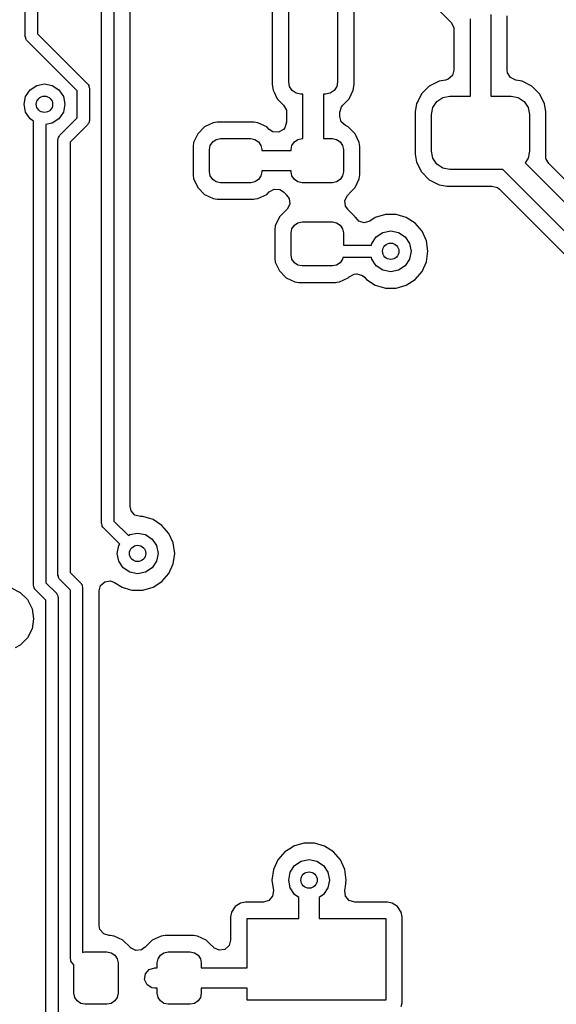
# Model space of a CAD drawing. Extents: x 0.4 to 10.6, y -8.1 to -0.4.
# Tile 29 of 42: x 6.805 to 7.064, y -2.631 to -2.156. Entities that reach past the tile are written whole.
import ezdxf

# ---------------------------------------------------------------- set-up
doc = ezdxf.new("R2010")
doc.units = 0
doc.header["$MEASUREMENT"] = 0
doc.layers.add('BLACK', color=7, linetype='CONTINUOUS')

msp = doc.modelspace()

# ---------------------------------------------------------------- linework, layer by layer
at = {"layer": 'BLACK', "linetype": 'CONTINUOUS'}
for p, q in [((6.84487, -2.39901), (6.84487, -2.04981)), ((6.85078, -2.05103), (6.85078, -2.39778)), ((6.85867, -2.23088), (6.85867, -2.05633)), ((6.80807, -2.16411), (6.80807, -2.06188)), ((6.81398, -2.0631), (6.81398, -2.16289)), ((6.97133, -2.11543), (7.01331, -2.15742)), ((6.92715, -2.13845), (6.92715, -2.18733)), ((6.93504, -2.18602), (6.93504, -2.13976)), ((6.95866, -2.13976), (6.95866, -2.18602)), ((6.96656, -2.18733), (6.96656, -2.13845)), ((7.03248, -2.15354), (7.03248, -2.19291)), ((7.04037, -2.16892), (7.04037, -2.15421)), ((7.01331, -2.15742), (7.01463, -2.15984)), ((7.01463, -2.15984), (7.01474, -2.16087)), ((7.02264, -2.19291), (7.02264, -2.15558)), ((6.80829, -2.16472), (6.80807, -2.16411)), ((6.81398, -2.16289), (6.8381, -2.18702)), ((7.01474, -2.16087), (7.01474, -2.18033)), ((6.80835, -2.16536), (6.80829, -2.16472)), ((6.80872, -2.16589), (6.80835, -2.16536)), ((6.80876, -2.16601), (6.80872, -2.16589)), ((6.80883, -2.16605), (6.80876, -2.16601)), ((6.80894, -2.1662), (6.80883, -2.16605)), ((6.83306, -2.19033), (6.80894, -2.1662)), ((7.04037, -2.18033), (7.04037, -2.16892)), ((7.01397, -2.18297), (7.01189, -2.18477)), ((7.01474, -2.18033), (7.01397, -2.18297)), ((7.04055, -2.18164), (7.04037, -2.18033)), ((7.04201, -2.18398), (7.04055, -2.18164)), ((6.81036, -2.18989), (6.81355, -2.18776)), ((6.81355, -2.18776), (6.81731, -2.18701)), ((6.81731, -2.18701), (6.82108, -2.18776)), ((6.82108, -2.18776), (6.82427, -2.18989)), ((6.8381, -2.18702), (6.83821, -2.18717)), ((6.83821, -2.18717), (6.83828, -2.18721)), ((6.83828, -2.18721), (6.83832, -2.18733)), ((6.83832, -2.18733), (6.83869, -2.18786)), ((6.83869, -2.18786), (6.83875, -2.1885)), ((6.92715, -2.18733), (6.92754, -2.19002)), ((6.93549, -2.18828), (6.93504, -2.18602)), ((6.93677, -2.1902), (6.93549, -2.18828)), ((6.95821, -2.18828), (6.95693, -2.1902)), ((6.95866, -2.18602), (6.95821, -2.18828)), ((6.96616, -2.19002), (6.96656, -2.18733)), ((7.00283, -2.18805), (6.99907, -2.1918)), ((7.00755, -2.18564), (7.00283, -2.18805)), ((7.00283, -2.18805), (7.00283, -2.18805)), ((7.01063, -2.18515), (7.00755, -2.18564)), ((7.01189, -2.18477), (7.01063, -2.18515)), ((7.04449, -2.18515), (7.04201, -2.18398)), ((7.04756, -2.18564), (7.04449, -2.18515)), ((7.05229, -2.18805), (7.04756, -2.18564)), ((7.04756, -2.18564), (7.04756, -2.18564)), ((7.04756, -2.18564), (7.04756, -2.18564)), ((7.05604, -2.1918), (7.05229, -2.18805)), ((7.05229, -2.18805), (7.05229, -2.18805)), ((7.05229, -2.18805), (7.05229, -2.18805)), ((6.80747, -2.19685), (6.80822, -2.19308)), ((6.80822, -2.19308), (6.81036, -2.18989)), ((6.82427, -2.18989), (6.82641, -2.19308)), ((6.82641, -2.19308), (6.82716, -2.19685)), ((6.83306, -2.20337), (6.83306, -2.19033)), ((6.83875, -2.1885), (6.83897, -2.1891)), ((6.83897, -2.1891), (6.83897, -2.2046)), ((6.92754, -2.19002), (6.92803, -2.19103)), ((6.92803, -2.19103), (6.92956, -2.19415)), ((6.93868, -2.19148), (6.93677, -2.1902)), ((6.94094, -2.19193), (6.93868, -2.19148)), ((6.94193, -2.19193), (6.94094, -2.19193)), ((6.94193, -2.21339), (6.94193, -2.19193)), ((6.95276, -2.19193), (6.95177, -2.19193)), ((6.95177, -2.19193), (6.95177, -2.21339)), ((6.95502, -2.19148), (6.95276, -2.19193)), ((6.95693, -2.1902), (6.95502, -2.19148)), ((6.96414, -2.19415), (6.96616, -2.19002)), ((6.99907, -2.1918), (6.99739, -2.1951)), ((6.99907, -2.1918), (6.99907, -2.1918)), ((6.99907, -2.1918), (6.99907, -2.1918)), ((6.99907, -2.1918), (6.99907, -2.1918)), ((7.00941, -2.19359), (7.0128, -2.19291)), ((7.0128, -2.19291), (7.02264, -2.19291)), ((7.03248, -2.19291), (7.04232, -2.19291)), ((7.04232, -2.19291), (7.04571, -2.19359)), ((7.05845, -2.19653), (7.05604, -2.1918)), ((7.05604, -2.1918), (7.05604, -2.1918)), ((7.05604, -2.1918), (7.05604, -2.1918)), ((6.80822, -2.20062), (6.80747, -2.19685)), ((6.82716, -2.19685), (6.82641, -2.20062)), ((6.92956, -2.19415), (6.93261, -2.1972)), ((6.93261, -2.1972), (6.93392, -2.19961)), ((6.96044, -2.19801), (6.9611, -2.1972)), ((6.9611, -2.1972), (6.96414, -2.19415)), ((6.99666, -2.19653), (6.99604, -2.20045)), ((6.99739, -2.1951), (6.99666, -2.19653)), ((7.00461, -2.19838), (7.00653, -2.19551)), ((7.00653, -2.19551), (7.00941, -2.19359)), ((7.04571, -2.19359), (7.04859, -2.19551)), ((7.04859, -2.19551), (7.05051, -2.19838)), ((7.05907, -2.20045), (7.05845, -2.19653)), ((7.05845, -2.19653), (7.05845, -2.19653)), ((7.05845, -2.19653), (7.05845, -2.19653)), ((6.81036, -2.20381), (6.80822, -2.20062)), ((6.82641, -2.20062), (6.82427, -2.20381)), ((6.93392, -2.19961), (6.93404, -2.20065)), ((6.93404, -2.20065), (6.93404, -2.2055)), ((6.95967, -2.20065), (6.96044, -2.19801)), ((6.95967, -2.20268), (6.95967, -2.20065)), ((6.99604, -2.20045), (6.99604, -2.22081)), ((7.00394, -2.20177), (7.00461, -2.19838)), ((7.00394, -2.21949), (7.00394, -2.20177)), ((7.05051, -2.19838), (7.05118, -2.20177)), ((7.05118, -2.20177), (7.05118, -2.21949)), ((7.05907, -2.22081), (7.05907, -2.20045)), ((7.05907, -2.20045), (7.05907, -2.20045)), ((7.05907, -2.20045), (7.05907, -2.20045)), ((6.81201, -2.20491), (6.81036, -2.20381)), ((6.81201, -2.4287), (6.81201, -2.20491)), ((6.82108, -2.20594), (6.81791, -2.20657)), ((6.81791, -2.20657), (6.81791, -2.42748)), ((6.82427, -2.20381), (6.82108, -2.20594)), ((6.82468, -2.21175), (6.83306, -2.20337)), ((6.8381, -2.20668), (6.82972, -2.21506)), ((6.83838, -2.2061), (6.8381, -2.20668)), ((6.83879, -2.20561), (6.83838, -2.2061)), ((6.8389, -2.20497), (6.83879, -2.20561)), ((6.83896, -2.20485), (6.8389, -2.20497)), ((6.83897, -2.2046), (6.83894, -2.20478)), ((6.83894, -2.20478), (6.83896, -2.20485)), ((6.89869, -2.20575), (6.89447, -2.20771)), ((6.90062, -2.20549), (6.89869, -2.20575)), ((6.91828, -2.20549), (6.90062, -2.20549)), ((6.90062, -2.20549), (6.90062, -2.20549)), ((6.9202, -2.20575), (6.91828, -2.20549)), ((6.91828, -2.20549), (6.91828, -2.20549)), ((6.92337, -2.20722), (6.9202, -2.20575)), ((6.9202, -2.20575), (6.9202, -2.20575)), ((6.9202, -2.20575), (6.9202, -2.20575)), ((6.92443, -2.20771), (6.92337, -2.20722)), ((6.93404, -2.2055), (6.93326, -2.20814)), ((6.96042, -2.20528), (6.95967, -2.20268)), ((6.96248, -2.2071), (6.96042, -2.20528)), ((6.9638, -2.20771), (6.96248, -2.2071)), ((6.82441, -2.21234), (6.82468, -2.21175)), ((6.89118, -2.21101), (6.88921, -2.21523)), ((6.89447, -2.20771), (6.89118, -2.21101)), ((6.92568, -2.20897), (6.92443, -2.20771)), ((6.92743, -2.21009), (6.92568, -2.20897)), ((6.93017, -2.21029), (6.92743, -2.21009)), ((6.93259, -2.20897), (6.93017, -2.21029)), ((6.93261, -2.20895), (6.93259, -2.20897)), ((6.93326, -2.20814), (6.93261, -2.20895)), ((6.96709, -2.21101), (6.9638, -2.20771)), ((6.9638, -2.20771), (6.9638, -2.20771)), ((6.96906, -2.21523), (6.96709, -2.21101)), ((6.82382, -2.21384), (6.82385, -2.21366)), ((6.82382, -2.42381), (6.82382, -2.21384)), ((6.82383, -2.21358), (6.82388, -2.21347)), ((6.82385, -2.21366), (6.82383, -2.21358)), ((6.82388, -2.21347), (6.824, -2.21283)), ((6.824, -2.21283), (6.82441, -2.21234)), ((6.82972, -2.21506), (6.82972, -2.42259)), ((6.88921, -2.21523), (6.88896, -2.21715)), ((6.89685, -2.2187), (6.89725, -2.21667)), ((6.89725, -2.21667), (6.89841, -2.21494)), ((6.89841, -2.21494), (6.90013, -2.21379)), ((6.90013, -2.21379), (6.90217, -2.21339)), ((6.90217, -2.21339), (6.91673, -2.21339)), ((6.91673, -2.21339), (6.91877, -2.21379)), ((6.91877, -2.21379), (6.92049, -2.21494)), ((6.92049, -2.21494), (6.92164, -2.21667)), ((6.92164, -2.21667), (6.92205, -2.2187)), ((6.93622, -2.2187), (6.93663, -2.21667)), ((6.93663, -2.21667), (6.93778, -2.21494)), ((6.93778, -2.21494), (6.9395, -2.21379)), ((6.9395, -2.21379), (6.94154, -2.21339)), ((6.94154, -2.21339), (6.94193, -2.21339)), ((6.95177, -2.21339), (6.9561, -2.21339)), ((6.9561, -2.21339), (6.95814, -2.21379)), ((6.95814, -2.21379), (6.95986, -2.21494)), ((6.95986, -2.21494), (6.96101, -2.21667)), ((6.96101, -2.21667), (6.96142, -2.2187)), ((6.96931, -2.21715), (6.96906, -2.21523)), ((6.88896, -2.21715), (6.88896, -2.23088)), ((6.89685, -2.22933), (6.89685, -2.2187)), ((6.92205, -2.2187), (6.92205, -2.21909)), ((6.92205, -2.21909), (6.93622, -2.21909)), ((6.93622, -2.21909), (6.93622, -2.2187)), ((6.96142, -2.2187), (6.96142, -2.22933)), ((6.96931, -2.23088), (6.96931, -2.21715)), ((6.99604, -2.22081), (6.99666, -2.22473)), ((7.00461, -2.22288), (7.00394, -2.21949)), ((7.05118, -2.21949), (7.05051, -2.22288)), ((7.05902, -2.22113), (7.05907, -2.22081)), ((7.05908, -2.22293), (7.05902, -2.22113)), ((6.99666, -2.22473), (6.99666, -2.22473)), ((6.99666, -2.22473), (6.99666, -2.22473)), ((6.99666, -2.22473), (6.99907, -2.22946)), ((7.00653, -2.22575), (7.00461, -2.22288)), ((7.00941, -2.22767), (7.00653, -2.22575)), ((7.05051, -2.22288), (7.04901, -2.22512)), ((7.04901, -2.22512), (7.15309, -2.3292)), ((7.06039, -2.22534), (7.05908, -2.22293)), ((7.1582, -2.32314), (7.06039, -2.22534)), ((6.85867, -2.39077), (6.85867, -2.23088)), ((6.88896, -2.23088), (6.88921, -2.2328)), ((6.89725, -2.23136), (6.89685, -2.22933)), ((6.92205, -2.22933), (6.92164, -2.23136)), ((6.93622, -2.22894), (6.92205, -2.22894)), ((6.92205, -2.22894), (6.92205, -2.22933)), ((6.93622, -2.22933), (6.93622, -2.22894)), ((6.93663, -2.23136), (6.93622, -2.22933)), ((6.96142, -2.22933), (6.96101, -2.23136)), ((6.96906, -2.2328), (6.96931, -2.23088)), ((6.99907, -2.22946), (6.99907, -2.22946)), ((6.99907, -2.22946), (6.99907, -2.22946)), ((6.99907, -2.22946), (7.00283, -2.23321)), ((7.0128, -2.22835), (7.00941, -2.22767)), ((7.03832, -2.22835), (7.0128, -2.22835)), ((7.14469, -2.33472), (7.03832, -2.22835)), ((6.88921, -2.2328), (6.8899, -2.23427)), ((6.8899, -2.23427), (6.89118, -2.23702)), ((6.89841, -2.23309), (6.89725, -2.23136)), ((6.90013, -2.23424), (6.89841, -2.23309)), ((6.90217, -2.23465), (6.90013, -2.23424)), ((6.91673, -2.23465), (6.90217, -2.23465)), ((6.91877, -2.23424), (6.91673, -2.23465)), ((6.92049, -2.23309), (6.91877, -2.23424)), ((6.92164, -2.23136), (6.92049, -2.23309)), ((6.93778, -2.23309), (6.93663, -2.23136)), ((6.9395, -2.23424), (6.93778, -2.23309)), ((6.94154, -2.23465), (6.9395, -2.23424)), ((6.9561, -2.23465), (6.94154, -2.23465)), ((6.95814, -2.23424), (6.9561, -2.23465)), ((6.95986, -2.23309), (6.95814, -2.23424)), ((6.96101, -2.23136), (6.95986, -2.23309)), ((6.96709, -2.23702), (6.96906, -2.2328)), ((7.00283, -2.23321), (7.00283, -2.23321)), ((7.00283, -2.23321), (7.00283, -2.23321)), ((7.00283, -2.23321), (7.00755, -2.23562)), ((7.00755, -2.23562), (7.00755, -2.23562)), ((7.00755, -2.23562), (7.00755, -2.23562)), ((7.00755, -2.23562), (7.01148, -2.23624)), ((6.89118, -2.23702), (6.89447, -2.24032)), ((6.89447, -2.24032), (6.89869, -2.24229)), ((6.9202, -2.24229), (6.92443, -2.24032)), ((6.92443, -2.24032), (6.92568, -2.23906)), ((6.92568, -2.23906), (6.9281, -2.23774)), ((6.9281, -2.23774), (6.93084, -2.23794)), ((6.93084, -2.23794), (6.93259, -2.23906)), ((6.93259, -2.23906), (6.93414, -2.24062)), ((6.96349, -2.24062), (6.96507, -2.23905)), ((6.96507, -2.23905), (6.96709, -2.23702)), ((7.01148, -2.23624), (7.01148, -2.23624)), ((7.01148, -2.23624), (7.03302, -2.23624)), ((7.03302, -2.23624), (7.03566, -2.23702)), ((7.03566, -2.23702), (7.03648, -2.23767)), ((7.03648, -2.23767), (7.13536, -2.33656)), ((6.89869, -2.24229), (6.90062, -2.24254)), ((6.90062, -2.24254), (6.90062, -2.24254)), ((6.90062, -2.24254), (6.91828, -2.24254)), ((6.91828, -2.24254), (6.91892, -2.24245)), ((6.91892, -2.24245), (6.9202, -2.24229)), ((6.93414, -2.24062), (6.93403, -2.24073)), ((6.93403, -2.24073), (6.93524, -2.24225)), ((6.93553, -2.24498), (6.93428, -2.24744)), ((6.93524, -2.24225), (6.93553, -2.24498)), ((6.96211, -2.24321), (6.96335, -2.24075)), ((6.9624, -2.24595), (6.96211, -2.24321)), ((6.96335, -2.24075), (6.9635, -2.24063)), ((6.9635, -2.24063), (6.96349, -2.24062)), ((6.93414, -2.24757), (6.93055, -2.25117)), ((6.93428, -2.24744), (6.93414, -2.24756)), ((6.93414, -2.24756), (6.93414, -2.24757)), ((6.9636, -2.24746), (6.9624, -2.24595)), ((6.96349, -2.24757), (6.9636, -2.24746)), ((6.96709, -2.25117), (6.96349, -2.24757)), ((6.9817, -2.24998), (6.97681, -2.25142)), ((6.9868, -2.24998), (6.9817, -2.24998)), ((6.9817, -2.24998), (6.9817, -2.24998)), ((6.9917, -2.25142), (6.9868, -2.24998)), ((6.9868, -2.24998), (6.9868, -2.24998)), ((6.93055, -2.25117), (6.92858, -2.25539)), ((6.93778, -2.2551), (6.9395, -2.25395)), ((6.9395, -2.25395), (6.94154, -2.25354)), ((6.94154, -2.25354), (6.9561, -2.25354)), ((6.9561, -2.25354), (6.95814, -2.25395)), ((6.95814, -2.25395), (6.95986, -2.2551)), ((6.96733, -2.25152), (6.96709, -2.25117)), ((6.96739, -2.25148), (6.96733, -2.25152)), ((6.96884, -2.25314), (6.96739, -2.25148)), ((6.97148, -2.25392), (6.96884, -2.25314)), ((6.97412, -2.25314), (6.97148, -2.25392)), ((6.97681, -2.25142), (6.97412, -2.25314)), ((6.97681, -2.25142), (6.97681, -2.25142)), ((6.99599, -2.25417), (6.9917, -2.25142)), ((6.9917, -2.25142), (6.9917, -2.25142)), ((6.9917, -2.25142), (6.9917, -2.25142)), ((6.99933, -2.25803), (6.99599, -2.25417)), ((6.92858, -2.25539), (6.92833, -2.25731)), ((6.92833, -2.25731), (6.92833, -2.27104)), ((6.93622, -2.25886), (6.93663, -2.25682)), ((6.93622, -2.26949), (6.93622, -2.25886)), ((6.93663, -2.25682), (6.93778, -2.2551)), ((6.95986, -2.2551), (6.96101, -2.25682)), ((6.96101, -2.25682), (6.96142, -2.25886)), ((6.96142, -2.25886), (6.96142, -2.26476)), ((6.97729, -2.26076), (6.98049, -2.25862)), ((6.98049, -2.25862), (6.98425, -2.25787)), ((6.98425, -2.25787), (6.98802, -2.25862)), ((6.98802, -2.25862), (6.99121, -2.26076)), ((7.00144, -2.26267), (6.99933, -2.25803)), ((6.975, -2.26476), (6.97516, -2.26395)), ((6.97516, -2.26395), (6.97729, -2.26076)), ((6.99121, -2.26076), (6.99335, -2.26395)), ((6.99335, -2.26395), (6.99409, -2.26772)), ((7.00217, -2.26772), (7.00144, -2.26267)), ((6.96142, -2.26476), (6.975, -2.26476)), ((6.99409, -2.26772), (6.99335, -2.27148)), ((7.00144, -2.27276), (7.00217, -2.26772)), ((6.92833, -2.27104), (6.92858, -2.27296)), ((6.92858, -2.27296), (6.92858, -2.27296)), ((6.92858, -2.27296), (6.93055, -2.27718)), ((6.93663, -2.27152), (6.93622, -2.26949)), ((6.93778, -2.27325), (6.93663, -2.27152)), ((6.9395, -2.2744), (6.93778, -2.27325)), ((6.95986, -2.27325), (6.95814, -2.2744)), ((6.96101, -2.27152), (6.95986, -2.27325)), ((6.96118, -2.27067), (6.96101, -2.27152)), ((6.975, -2.27067), (6.96118, -2.27067)), ((6.97516, -2.27148), (6.975, -2.27067)), ((6.97729, -2.27468), (6.97516, -2.27148)), ((6.99335, -2.27148), (6.99121, -2.27468)), ((6.99933, -2.2774), (7.00144, -2.27276)), ((6.93055, -2.27718), (6.93384, -2.28048)), ((6.94154, -2.2748), (6.9395, -2.2744)), ((6.9561, -2.2748), (6.94154, -2.2748)), ((6.95814, -2.2744), (6.9561, -2.2748)), ((6.98049, -2.27681), (6.97729, -2.27468)), ((6.98425, -2.27756), (6.98049, -2.27681)), ((6.98802, -2.27681), (6.98425, -2.27756)), ((6.99121, -2.27468), (6.98802, -2.27681)), ((6.99599, -2.28126), (6.99933, -2.2774)), ((6.93384, -2.28048), (6.93806, -2.28244)), ((6.93806, -2.28244), (6.93999, -2.2827)), ((6.93999, -2.2827), (6.93999, -2.2827)), ((6.93999, -2.2827), (6.95765, -2.2827)), ((6.95765, -2.2827), (6.95829, -2.28261)), ((6.95829, -2.28261), (6.95957, -2.28244)), ((6.95957, -2.28244), (6.9638, -2.28048)), ((6.9638, -2.28048), (6.96428, -2.27999)), ((6.96428, -2.27999), (6.96669, -2.27867)), ((6.96669, -2.27867), (6.96773, -2.27856)), ((6.96773, -2.27856), (6.96795, -2.27856)), ((6.96795, -2.27856), (6.97059, -2.27934)), ((6.97059, -2.27934), (6.97164, -2.28025)), ((6.97164, -2.28025), (6.97252, -2.28126)), ((6.97252, -2.28126), (6.97681, -2.28402)), ((6.9917, -2.28402), (6.99599, -2.28126)), ((6.97681, -2.28402), (6.98129, -2.28533)), ((6.98129, -2.28533), (6.9817, -2.28545)), ((6.9817, -2.28545), (6.9817, -2.28545)), ((6.9817, -2.28545), (6.9817, -2.28545)), ((6.9817, -2.28545), (6.9868, -2.28545)), ((6.9868, -2.28545), (6.9917, -2.28402)), ((6.9868, -2.28545), (6.9868, -2.28545)), ((6.85911, -2.3928), (6.85867, -2.39077)), ((6.86092, -2.39487), (6.85911, -2.3928)), ((6.86356, -2.39565), (6.86092, -2.39487)), ((6.86475, -2.39565), (6.86356, -2.39565)), ((6.86965, -2.39709), (6.86475, -2.39565)), ((6.86475, -2.39565), (6.86475, -2.39565)), ((6.87394, -2.39984), (6.86965, -2.39709)), ((6.86965, -2.39709), (6.86965, -2.39709)), ((6.86965, -2.39709), (6.86965, -2.39709)), ((6.84509, -2.39961), (6.84487, -2.39901)), ((6.84515, -2.40026), (6.84509, -2.39961)), ((6.84552, -2.40078), (6.84515, -2.40026)), ((6.84556, -2.40091), (6.84552, -2.40078)), ((6.84563, -2.40095), (6.84556, -2.40091)), ((6.84574, -2.4011), (6.84563, -2.40095)), ((6.85357, -2.40893), (6.84574, -2.4011)), ((6.85078, -2.39778), (6.85775, -2.40475)), ((6.87728, -2.4037), (6.87394, -2.39984)), ((6.85775, -2.40475), (6.85844, -2.40429)), ((6.85844, -2.40429), (6.8622, -2.40354)), ((6.8622, -2.40354), (6.86597, -2.40429)), ((6.86597, -2.40429), (6.86916, -2.40643)), ((6.86916, -2.40643), (6.8713, -2.40962)), ((6.8794, -2.40834), (6.87728, -2.4037)), ((6.85236, -2.41339), (6.85311, -2.40962)), ((6.85311, -2.40962), (6.85357, -2.40893)), ((6.8713, -2.40962), (6.87205, -2.41339)), ((6.88012, -2.41339), (6.8794, -2.40834)), ((6.85311, -2.41715), (6.85236, -2.41339)), ((6.87205, -2.41339), (6.8713, -2.41715)), ((6.8794, -2.41843), (6.88012, -2.41339)), ((6.85525, -2.42035), (6.85311, -2.41715)), ((6.85844, -2.42248), (6.85525, -2.42035)), ((6.86916, -2.42035), (6.86597, -2.42248)), ((6.8713, -2.41715), (6.86916, -2.42035)), ((6.87728, -2.42307), (6.8794, -2.41843)), ((6.82404, -2.42442), (6.82382, -2.42381)), ((6.8241, -2.42506), (6.82404, -2.42442)), ((6.82447, -2.42559), (6.8241, -2.42506)), ((6.82451, -2.42571), (6.82447, -2.42559)), ((6.82458, -2.42575), (6.82451, -2.42571)), ((6.82972, -2.42259), (6.83485, -2.42771)), ((6.8622, -2.42323), (6.85844, -2.42248)), ((6.86597, -2.42248), (6.8622, -2.42323)), ((6.87394, -2.42693), (6.87728, -2.42307)), ((6.80121, -2.4299), (6.8056, -2.43214)), ((6.81223, -2.42931), (6.81201, -2.4287)), ((6.81228, -2.42995), (6.81223, -2.42931)), ((6.81265, -2.43048), (6.81228, -2.42995)), ((6.81791, -2.42748), (6.82303, -2.4326)), ((6.82468, -2.4259), (6.82458, -2.42575)), ((6.8298, -2.43102), (6.82468, -2.4259)), ((6.83485, -2.42771), (6.83495, -2.42786)), ((6.83495, -2.42786), (6.83502, -2.4279)), ((6.83502, -2.4279), (6.83506, -2.42802)), ((6.83506, -2.42802), (6.83543, -2.42855)), ((6.83543, -2.42855), (6.83549, -2.42919)), ((6.83549, -2.42919), (6.83571, -2.4298)), ((6.83571, -2.4298), (6.83571, -2.60573)), ((6.8436, -2.43146), (6.84438, -2.42882)), ((6.84438, -2.42882), (6.84646, -2.42701)), ((6.84646, -2.42701), (6.84918, -2.42662)), ((6.84918, -2.42662), (6.85112, -2.42735)), ((6.85112, -2.42735), (6.85476, -2.42969)), ((6.85476, -2.42969), (6.85476, -2.42969)), ((6.85476, -2.42969), (6.85476, -2.42969)), ((6.85476, -2.42969), (6.85878, -2.43087)), ((6.86475, -2.43112), (6.86965, -2.42969)), ((6.86965, -2.42969), (6.87394, -2.42693)), ((6.8056, -2.43214), (6.80908, -2.43563)), ((6.8127, -2.4306), (6.81265, -2.43048)), ((6.81277, -2.43064), (6.8127, -2.4306)), ((6.81287, -2.43079), (6.81277, -2.43064)), ((6.81799, -2.43591), (6.81287, -2.43079)), ((6.82303, -2.4326), (6.82314, -2.43275)), ((6.82314, -2.43275), (6.82321, -2.43279)), ((6.82321, -2.43279), (6.82325, -2.43291)), ((6.82325, -2.43291), (6.82362, -2.43344)), ((6.82362, -2.43344), (6.82368, -2.43408)), ((6.82368, -2.43408), (6.8239, -2.43469)), ((6.8239, -2.43469), (6.8239, -2.81458)), ((6.8298, -2.60874), (6.8298, -2.43102)), ((6.8436, -2.59274), (6.8436, -2.43146)), ((6.85878, -2.43087), (6.85952, -2.43108)), ((6.85952, -2.43108), (6.85965, -2.43112)), ((6.85965, -2.43112), (6.85965, -2.43112)), ((6.85965, -2.43112), (6.85965, -2.43112)), ((6.85965, -2.43112), (6.86475, -2.43112)), ((6.86475, -2.43112), (6.86475, -2.43112)), ((6.80908, -2.43563), (6.81132, -2.44002)), ((6.81799, -2.81317), (6.81799, -2.43591)), ((6.81132, -2.44002), (6.81209, -2.44488)), ((6.81209, -2.44488), (6.81132, -2.44975)), ((6.80908, -2.45414), (6.8056, -2.45762)), ((6.81132, -2.44975), (6.80908, -2.45414)), ((6.8056, -2.45762), (6.80315, -2.45887)), ((6.94233, -2.55313), (6.93744, -2.55457)), ((6.94743, -2.55313), (6.94233, -2.55313)), ((6.94233, -2.55313), (6.94233, -2.55313)), ((6.95233, -2.55457), (6.94743, -2.55313)), ((6.94743, -2.55313), (6.94743, -2.55313)), ((6.93315, -2.55732), (6.92981, -2.56118)), ((6.93638, -2.55525), (6.93315, -2.55732)), ((6.93744, -2.55457), (6.93638, -2.55525)), ((6.93744, -2.55457), (6.93744, -2.55457)), ((6.93744, -2.55457), (6.93744, -2.55457)), ((6.95662, -2.55732), (6.95233, -2.55457)), ((6.95233, -2.55457), (6.95233, -2.55457)), ((6.95233, -2.55457), (6.95233, -2.55457)), ((6.95996, -2.56118), (6.95662, -2.55732)), ((6.92981, -2.56118), (6.92769, -2.56582)), ((6.92981, -2.56118), (6.92981, -2.56118)), ((6.93792, -2.56391), (6.94112, -2.56177)), ((6.94112, -2.56177), (6.94488, -2.56102)), ((6.94488, -2.56102), (6.94865, -2.56177)), ((6.94865, -2.56177), (6.95184, -2.56391)), ((6.96207, -2.56582), (6.95996, -2.56118)), ((6.92769, -2.56582), (6.92696, -2.57087)), ((6.93504, -2.57087), (6.93579, -2.5671)), ((6.93579, -2.5671), (6.93792, -2.56391)), ((6.95184, -2.56391), (6.95398, -2.5671)), ((6.95398, -2.5671), (6.95472, -2.57087)), ((6.9628, -2.57087), (6.96207, -2.56582)), ((6.92696, -2.57087), (6.92769, -2.5759)), ((6.93579, -2.57463), (6.93504, -2.57087)), ((6.95472, -2.57087), (6.95398, -2.57463)), ((6.96236, -2.57391), (6.9628, -2.57087)), ((6.92769, -2.5759), (6.9273, -2.57862)), ((6.93792, -2.57783), (6.93579, -2.57463)), ((6.95398, -2.57463), (6.95184, -2.57783)), ((6.96208, -2.5759), (6.96236, -2.57391)), ((6.96247, -2.57862), (6.96208, -2.5759)), ((6.91187, -2.58193), (6.90926, -2.58368)), ((6.91417, -2.58148), (6.91187, -2.58193)), ((6.91187, -2.58193), (6.91187, -2.58193)), ((6.92285, -2.58148), (6.91417, -2.58148)), ((6.92549, -2.5807), (6.92285, -2.58148)), ((6.9273, -2.57862), (6.92549, -2.5807)), ((6.93996, -2.57919), (6.93792, -2.57783)), ((6.93996, -2.58937), (6.93996, -2.57919)), ((6.95184, -2.57783), (6.9498, -2.57919)), ((6.9498, -2.57919), (6.9498, -2.58937)), ((6.96427, -2.5807), (6.96247, -2.57862)), ((6.96691, -2.58148), (6.96427, -2.5807)), ((6.98265, -2.58148), (6.96691, -2.58148)), ((6.98496, -2.58193), (6.98265, -2.58148)), ((6.98265, -2.58148), (6.98265, -2.58148)), ((6.98757, -2.58368), (6.98496, -2.58193)), ((6.98496, -2.58193), (6.98496, -2.58193)), ((6.90751, -2.58629), (6.90705, -2.58859)), ((6.90926, -2.58368), (6.90751, -2.58629)), ((6.90751, -2.58629), (6.90751, -2.58629)), ((6.98931, -2.58629), (6.98757, -2.58368)), ((6.98977, -2.58859), (6.98931, -2.58629)), ((6.98931, -2.58629), (6.98931, -2.58629)), ((6.90705, -2.58859), (6.90705, -2.59982)), ((6.91495, -2.61319), (6.91495, -2.58937)), ((6.91495, -2.58937), (6.93996, -2.58937)), ((6.9498, -2.58937), (6.98188, -2.58937)), ((6.98188, -2.58937), (6.98188, -2.62874)), ((6.98977, -2.62952), (6.98977, -2.58859)), ((6.98977, -2.58859), (6.98977, -2.58859)), ((6.98977, -2.58859), (6.98977, -2.58859)), ((6.98977, -2.58859), (6.98977, -2.58859)), ((6.84404, -2.59476), (6.8436, -2.59274)), ((6.84585, -2.59684), (6.84404, -2.59476)), ((6.84849, -2.59762), (6.84585, -2.59684)), ((6.84899, -2.59762), (6.84849, -2.59762)), ((6.85091, -2.59787), (6.84899, -2.59762)), ((6.84899, -2.59762), (6.84899, -2.59762)), ((6.85293, -2.59881), (6.85091, -2.59787)), ((6.85091, -2.59787), (6.85091, -2.59787)), ((6.85091, -2.59787), (6.85091, -2.59787)), ((6.85513, -2.59984), (6.85293, -2.59881)), ((6.85873, -2.60344), (6.85513, -2.59984)), ((6.86928, -2.59984), (6.86568, -2.60344)), ((6.8735, -2.59787), (6.86928, -2.59984)), ((6.87542, -2.59762), (6.8735, -2.59787)), ((6.88915, -2.59762), (6.87542, -2.59762)), ((6.87542, -2.59762), (6.87542, -2.59762)), ((6.89107, -2.59787), (6.88915, -2.59762)), ((6.88915, -2.59762), (6.88915, -2.59762)), ((6.89529, -2.59984), (6.89107, -2.59787)), ((6.89107, -2.59787), (6.89107, -2.59787)), ((6.89107, -2.59787), (6.89107, -2.59787)), ((6.89726, -2.60181), (6.89529, -2.59984)), ((6.90705, -2.59982), (6.90628, -2.60245)), ((6.83571, -2.60573), (6.83681, -2.60551)), ((6.83681, -2.60551), (6.84744, -2.60551)), ((6.84744, -2.60551), (6.84947, -2.60592)), ((6.84947, -2.60592), (6.8512, -2.60707)), ((6.85874, -2.60343), (6.85873, -2.60344)), ((6.85886, -2.60358), (6.85874, -2.60343)), ((6.86132, -2.60482), (6.85886, -2.60358)), ((6.86405, -2.60453), (6.86132, -2.60482)), ((6.86557, -2.60332), (6.86405, -2.60453)), ((6.86568, -2.60344), (6.86557, -2.60332)), ((6.87321, -2.60707), (6.87493, -2.60592)), ((6.87493, -2.60592), (6.87697, -2.60551)), ((6.87697, -2.60551), (6.8876, -2.60551)), ((6.8876, -2.60551), (6.88963, -2.60592)), ((6.88963, -2.60592), (6.89136, -2.60707)), ((6.89872, -2.60327), (6.89726, -2.60181)), ((6.89897, -2.6035), (6.89872, -2.60327)), ((6.90148, -2.60465), (6.89897, -2.6035)), ((6.9042, -2.60426), (6.90148, -2.60465)), ((6.90628, -2.60245), (6.9042, -2.60426)), ((6.83002, -2.60935), (6.8298, -2.60874)), ((6.83008, -2.60999), (6.83002, -2.60935)), ((6.83045, -2.61052), (6.83008, -2.60999)), ((6.8305, -2.61064), (6.83045, -2.61052)), ((6.83056, -2.61068), (6.8305, -2.61064)), ((6.83067, -2.61083), (6.83056, -2.61068)), ((6.8315, -2.61166), (6.83067, -2.61083)), ((6.8512, -2.60707), (6.85235, -2.60879)), ((6.85235, -2.60879), (6.85276, -2.61083)), ((6.85276, -2.61083), (6.85276, -2.62539)), ((6.87165, -2.61083), (6.87206, -2.60879)), ((6.87165, -2.61319), (6.87165, -2.61083)), ((6.87206, -2.60879), (6.87321, -2.60707)), ((6.89136, -2.60707), (6.89251, -2.60879)), ((6.89251, -2.60879), (6.89291, -2.61083)), ((6.89291, -2.61083), (6.89291, -2.61319)), ((6.8315, -2.62539), (6.8315, -2.61166)), ((6.866, -2.61607), (6.86781, -2.61397)), ((6.86781, -2.61397), (6.87047, -2.61319)), ((6.87047, -2.61319), (6.87165, -2.61319)), ((6.89291, -2.61319), (6.91495, -2.61319)), ((6.8656, -2.61881), (6.866, -2.61607)), ((6.86675, -2.62133), (6.8656, -2.61881)), ((6.86909, -2.62283), (6.86675, -2.62133)), ((6.87047, -2.62303), (6.86909, -2.62283)), ((6.87165, -2.62303), (6.87047, -2.62303)), ((6.87165, -2.62539), (6.87165, -2.62303)), ((6.91495, -2.62303), (6.89291, -2.62303)), ((6.89291, -2.62303), (6.89291, -2.62539)), ((6.91495, -2.62874), (6.91495, -2.62303)), ((6.8319, -2.62743), (6.8315, -2.62539)), ((6.83305, -2.62915), (6.8319, -2.62743)), ((6.83478, -2.6303), (6.83305, -2.62915)), ((6.8512, -2.62915), (6.84947, -2.6303)), ((6.85235, -2.62743), (6.8512, -2.62915)), ((6.85276, -2.62539), (6.85235, -2.62743)), ((6.87206, -2.62743), (6.87165, -2.62539)), ((6.87321, -2.62915), (6.87206, -2.62743)), ((6.87493, -2.6303), (6.87321, -2.62915)), ((6.89136, -2.62915), (6.88963, -2.6303)), ((6.89251, -2.62743), (6.89136, -2.62915)), ((6.89291, -2.62539), (6.89251, -2.62743)), ((6.98188, -2.62874), (6.91495, -2.62874)), ((6.98968, -2.62998), (6.98977, -2.62952)), ((6.83681, -2.63071), (6.83478, -2.6303)), ((6.84744, -2.63071), (6.83681, -2.63071)), ((6.84947, -2.6303), (6.84744, -2.63071)), ((6.87697, -2.63071), (6.87493, -2.6303)), ((6.8876, -2.63071), (6.87697, -2.63071)), ((6.88963, -2.6303), (6.8876, -2.63071)), ((6.98931, -2.63182), (6.98968, -2.62998))]:
    msp.add_line(p, q, dxfattribs=at)
at = {"layer": 'BLACK'}
for centre in [(6.81731, -2.19685), (6.98425, -2.26772), (6.8622, -2.41339), (6.94488, -2.57087)]:
    msp.add_circle(centre, 0.00394, dxfattribs=at)

doc.saveas('drawing.dxf')
